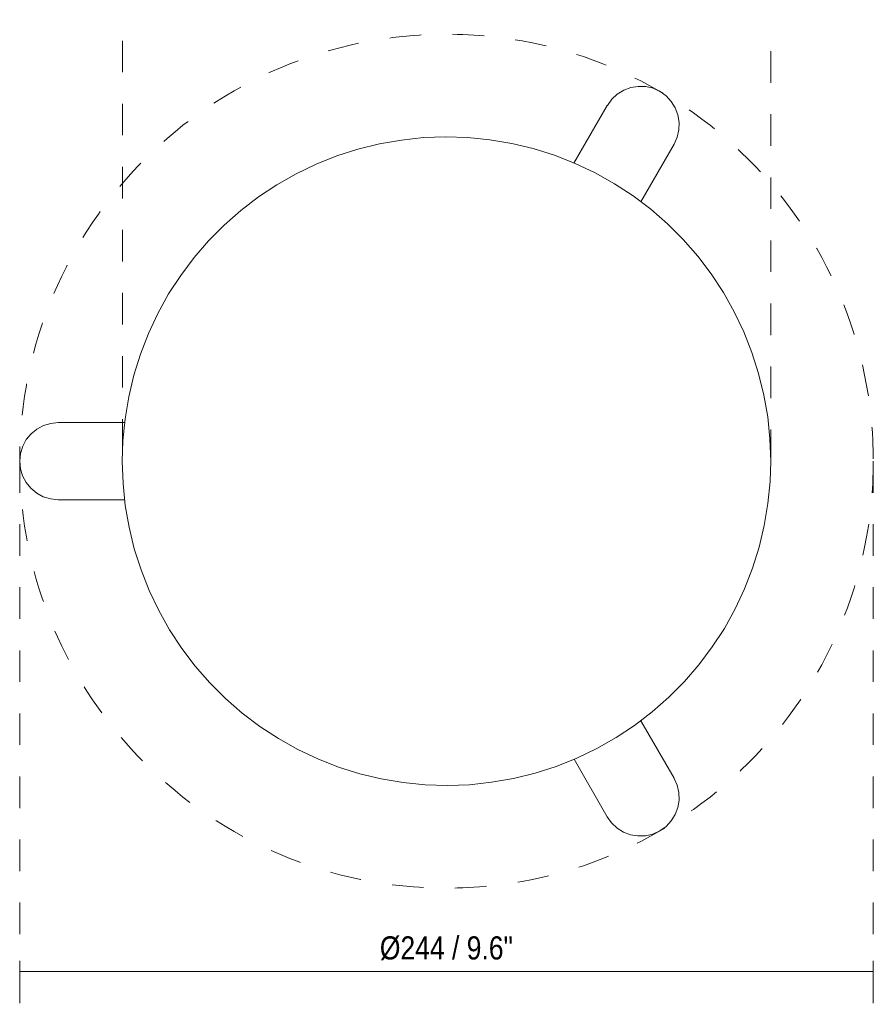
# Model space of a CAD drawing. Header units: millimetres. Extents: x -6736 to -5847, y -37 to 6718.
# Tile 3 of 3: x -6372 to -6129, y 6437 to 6718. Entities that reach past the tile are written whole.
import ezdxf

# ---------------------------------------------------------------- set-up
doc = ezdxf.new("R2010")
doc.units = ezdxf.units.MM
doc.linetypes.add('Dash', pattern=[18, 9, -9])
doc.layers.add('A-ANNO-DIMS', color=7, linetype='Dash', lineweight=9, true_color=0xd2d2d2)
doc.layers.add('A-ANNO-DIMS-3', color=7, linetype='Continuous', lineweight=9)
doc.layers.add('E-LITE-EQPM', color=7, linetype='Continuous', lineweight=20)
doc.styles.add('Arial Narrow', font='ARIALN.TTF', dxfattribs={"height": 6.6})
doc.dimstyles.new('FARO_-_2_2mm_Arial_Narrow_mm_Inch_Right', dxfattribs={"dimscale": 304.8, "dimtxt": 6.754644, "dimasz": 0, "dimexe": 0.029528, "dimexo": 0.0625, "dimgap": 0.004921, "dimtad": 1, "dimdec": 0, "dimzin": 0, "dimdsep": 46, "dimtxsty": 'Arial Narrow', "dimblk1": 'NONE', "dimblk2": 'NONE', "dimsah": 1, "dimcen": 0.09, "dimadec": 0, "dimazin": 0, "dimtfac": 1, "dimtdec": 4, "dimtix": 1, "dimtmove": 0, "dimatfit": 3, "dimfxl": 0.009843, "dimfxlon": 1, "dimtvp": 1, "dimtolj": 1, "dimtzin": 0, "dimarcsym": 2})

# ---------------------------------------------------------------- blocks, each defined once
blk = doc.blocks.new('28379 - 28211 MINE White table lamp PC-494318-Planta_PDF')
at = {"layer": 'E-LITE-EQPM'}
for p, q in [((-11, 110.84), (-11, 91.84)), ((11, 91.88), (11, 110.84)), ((-85.06, -36.41), (-101.49, -45.89)), ((101.49, -45.89), (85.04, -36.4)), ((-90.49, -64.95), (-74.08, -55.47)), ((74.05, -55.45), (90.49, -64.95))]:
    blk.add_line(p, q, dxfattribs=at)
at = {"layer": 'E-LITE-EQPM', "flags": 128}
for points in [[(0, 121.84), (-2.14, 121.63), (-4.2, 121.01), (-6.09, 120), (-7.75, 118.64), (-9.12, 116.99), (-10.14, 115.1), (-10.78, 113.04), (-11, 110.89), (-11, 110.84)], [(11, 110.84), (10.79, 112.99), (10.16, 115.05), (9.15, 116.94), (7.79, 118.61), (6.14, 119.97), (4.25, 120.99), (2.2, 121.62), (0.05, 121.84), (0, 121.84)], [(0, 92.57), (-6.33, 92.35), (-12.63, 91.7), (-18.87, 90.62), (-25.02, 89.12), (-31.05, 87.2), (-36.94, 84.88), (-42.66, 82.15), (-48.18, 79.04), (-53.47, 75.56), (-58.51, 71.73), (-63.28, 67.56), (-67.75, 63.08), (-71.9, 58.3), (-75.72, 53.25), (-79.18, 47.95), (-82.27, 42.42), (-84.98, 36.7), (-87.29, 30.8), (-89.19, 24.76), (-90.68, 18.61), (-91.74, 12.36), (-92.37, 6.06), (-92.57, -0.27), (-92.33, -6.6), (-91.66, -12.89), (-90.57, -19.13), (-89.05, -25.28), (-87.11, -31.31), (-84.77, -37.19), (-82.03, -42.9), (-78.9, -48.4), (-75.41, -53.69), (-71.56, -58.72), (-67.38, -63.47), (-62.88, -67.93), (-58.09, -72.07), (-53.03, -75.87), (-47.72, -79.32), (-42.18, -82.4), (-36.45, -85.09), (-30.55, -87.38), (-24.5, -89.26), (-18.34, -90.73), (-12.1, -91.77), (-5.79, -92.38), (0, -92.57)], [(0, -92.57), (6.33, -92.35), (12.63, -91.7), (18.87, -90.62), (25.02, -89.12), (31.05, -87.2), (36.94, -84.88), (42.66, -82.15), (48.18, -79.04), (53.47, -75.56), (58.51, -71.73), (63.28, -67.56), (67.75, -63.08), (71.9, -58.3), (75.72, -53.25), (79.18, -47.95), (82.27, -42.42), (84.98, -36.7), (87.29, -30.8), (89.19, -24.76), (90.68, -18.61), (91.74, -12.36), (92.37, -6.06), (92.57, 0.27), (92.33, 6.6), (91.66, 12.89), (90.57, 19.13), (89.05, 25.28), (87.11, 31.31), (84.77, 37.19), (82.03, 42.9), (78.9, 48.4), (75.41, 53.69), (71.56, 58.72), (67.38, 63.47), (62.88, 67.93), (58.09, 72.07), (53.03, 75.87), (47.72, 79.32), (42.18, 82.4), (36.45, 85.09), (30.55, 87.38), (24.5, 89.26), (18.34, 90.73), (12.1, 91.77), (5.79, 92.38), (0, 92.57)], [(-101.49, -45.89), (-103.24, -47.15), (-104.72, -48.72), (-105.85, -50.55), (-106.61, -52.55), (-106.97, -54.67), (-106.9, -56.81), (-106.42, -58.91), (-105.54, -60.88), (-105.52, -60.92)], [(105.52, -60.92), (106.41, -58.96), (106.9, -56.87), (106.97, -54.72), (106.62, -52.61), (105.88, -50.6), (104.75, -48.77), (103.28, -47.19), (101.53, -45.92), (101.49, -45.89)], [(-105.52, -60.92), (-104.26, -62.67), (-102.69, -64.14), (-100.87, -65.28), (-98.87, -66.04), (-96.76, -66.39), (-94.61, -66.33), (-92.51, -65.85), (-90.54, -64.97), (-90.49, -64.95)], [(90.49, -64.95), (92.46, -65.84), (94.55, -66.33), (96.7, -66.4), (98.82, -66.05), (100.83, -65.3), (102.65, -64.17), (104.23, -62.71), (105.49, -60.97), (105.52, -60.92)]]:
    blk.add_lwpolyline(points, dxfattribs=at)
blk = doc.blocks.new('DIMBLOCK5-Planta_PDF')
at = {"layer": 'A-ANNO-DIMS-3', "color": 251, "true_color": 0x5b5b5b, "transparency": 16777216}
for p, q in [((-6372.46, 6449.07), (-6372.46, 6437.07)), ((-6372.46, 6446.07), (-6372.46, 6449.07)), ((-6128.76, 6449.07), (-6128.76, 6437.07)), ((-6128.76, 6446.07), (-6128.76, 6449.07)), ((-6372.46, 6446.07), (-6128.76, 6446.07))]:
    blk.add_line(p, q, dxfattribs=at)
at = {"layer": 'A-ANNO-DIMS-3', "color": 0, "transparency": 16777216, "insert": (-6269.64, 6456.1), "char_height": 6.6, "width": 45.6743, "attachment_point": 1, "line_spacing_factor": 0.974696, "style": 'Arial Narrow'}
blk.add_mtext('Ø244 / 9.6"', dxfattribs=at)
blk = doc.blocks.new('_None')

msp = doc.modelspace()

# ---------------------------------------------------------------- linework, layer by layer
at = {"layer": 'A-ANNO-DIMS'}
for p, q in [((-6343.11, 6594.71), (-6343.11, 6717.71)), ((-6158.05, 6591.71), (-6158.05, 6714.71)), ((-6372.46, 6591.71), (-6372.46, 6446.71)), ((-6128.76, 6591.71), (-6128.76, 6446.71))]:
    msp.add_line(p, q, dxfattribs=at)
msp.add_circle((-6250.61, 6591.71), 121.85, dxfattribs=at)

# ---------------------------------------------------------------- block references
at = {"layer": 'E-LITE-EQPM', "rotation": 89.9999999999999}
msp.add_blockref('28379 - 28211 MINE White table lamp PC-494318-Planta_PDF', (-6250.61, 6591.71), dxfattribs=at)

# ---------------------------------------------------------------- dimensions: what is measured, and where the dimension line sits
at = {"layer": 'A-ANNO-DIMS', "color": 251, "linetype": 'Continuous', "true_color": 0x5b5b5b}
dim = msp.add_linear_dim(base=(-6128.76, 6446.07), p1=(-6372.46, 6449.07), p2=(-6128.76, 6449.07), text='Ø<>', dimstyle='FARO_-_2_2mm_Arial_Narrow_mm_Inch_Right', override={"dimpost": '<>', "dimfxl": 243.701316}, dxfattribs=at)
dim.commit()
dim.dimension.update_dxf_attribs({"geometry": 'DIMBLOCK5-Planta_PDF', "text_midpoint": (-6250.61, 6451.91)})

doc.saveas('drawing.dxf')
